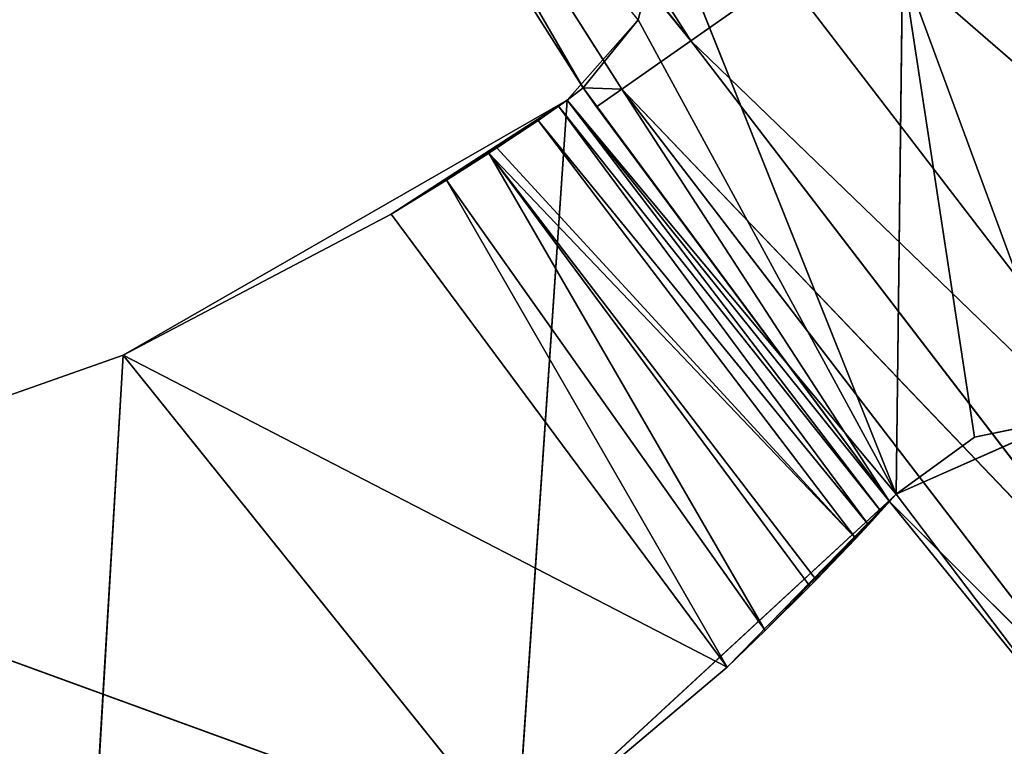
# Model space of a CAD drawing. Extents: x 0 to 110, y -110 to 0.
# Tile 29 of 256: x 20.54 to 24.83, y -80.15 to -76.99. Entities that reach past the tile are written whole.
import ezdxf

# ---------------------------------------------------------------- set-up
doc = ezdxf.new("R2010")
doc.units = 0
doc.header["$LTSCALE"] = 25.4
doc.layers.get('0').update_dxf_attribs({"color": 13, "linetype": 'CONTINUOUS'})

# ---------------------------------------------------------------- blocks, each defined once
blk = doc.blocks.new('REFLECTOR-LED-GU10-ES111-D')
at = {"color": 18}
for p, q in [((20.9934, 56, 78.4496), (18.893, 56, 79.1905)), ((18.893, 56, 79.1905), (22.7053, 56, 80.579)), ((18.893, 56, 79.1905), (22.7053, 56, 80.579)), ((18.893, 56, 79.1905), (20.9934, 54, 78.4496)), ((18.893, 56, 79.1905), (20.9934, 54, 78.4496)), ((20.9934, 56, 78.4496), (18.893, 56, 79.1905)), ((22.9248, 56, 77.3407), (20.9934, 56, 78.4496)), ((20.9934, 56, 78.4496), (22.7053, 56, 80.579)), ((20.9934, 56, 78.4496), (22.7053, 56, 80.579)), ((20.9934, 56, 78.4496), (20.9934, 54, 78.4496)), ((20.9934, 56, 78.4496), (20.9934, 54, 78.4496)), ((20.9934, 56, 78.4496), (22.1596, 54, 77.8365)), ((20.9934, 56, 78.4496), (22.1596, 54, 77.8365)), ((22.9248, 56, 77.3407), (20.9934, 56, 78.4496)), ((22.9248, 56, 77.3407), (22.1596, 54, 77.8365)), ((22.9248, 56, 77.3407), (22.1596, 54, 77.8365)), ((22.9248, 56, 77.3407), (22.4009, 53.9593, 77.6889)), ((22.9248, 56, 77.3407), (22.4009, 53.9593, 77.6889)), ((22.5842, 53.866, 77.5714), (22.9248, 56, 77.3407)), ((22.5842, 53.866, 77.5714), (22.9248, 56, 77.3407)), ((22.6193, 53.8404, 77.5484), (22.9248, 56, 77.3407)), ((22.6193, 53.8404, 77.5484), (22.9248, 56, 77.3407)), ((22.9248, 56, 77.3407), (22.7053, 56, 80.579)), ((22.7053, 56, 80.579), (24.356, 56, 79.0539)), ((22.9248, 56, 77.3407), (22.7053, 56, 80.579)), ((24.356, 56, 79.0539), (22.7053, 54, 80.579)), ((22.7053, 56, 80.579), (24.356, 56, 79.0539)), ((24.356, 56, 79.0539), (22.7053, 54, 80.579)), ((22.7981, 53.6532, 77.4285), (22.9248, 56, 77.3407)), ((22.7981, 53.6532, 77.4285), (22.9248, 56, 77.3407)), ((22.8877, 53.5, 77.3667), (22.9248, 56, 77.3407)), ((22.8877, 53.5, 77.3667), (22.9248, 56, 77.3407)), ((23.2336, 56, 76.9908), (22.9248, 56, 77.3407)), ((22.9248, 56, 77.3407), (24.356, 56, 79.0539)), ((22.9248, 56, 77.3407), (24.356, 56, 79.0539)), ((23.2336, 56, 76.9908), (22.9248, 56, 77.3407)), ((23.2336, 56, 76.9908), (22.9248, 53.4116, 77.3407)), ((22.9248, 53.4116, 77.3407), (22.9248, 56, 77.3407)), ((23.2336, 56, 76.9908), (22.9248, 53.4116, 77.3407)), ((22.9248, 53.4116, 77.3407), (22.9248, 56, 77.3407)), ((23.2336, 56, 76.9908), (22.9951, 53, 77.2865)), ((23.2336, 56, 76.9908), (22.9951, 53, 77.2865)), ((23.35, 56, 76.5389), (23.2336, 56, 76.9908)), ((23.2336, 56, 76.9908), (24.356, 56, 79.0539)), ((23.2336, 56, 76.9908), (24.356, 56, 79.0539)), ((23.2336, 56, 76.9908), (23.2336, 46, 76.9908)), ((23.2336, 56, 76.9908), (23.2336, 46, 76.9908)), ((23.2336, 56, 76.9908), (23.35, 46, 76.5389)), ((23.2336, 56, 76.9908), (23.35, 46, 76.5389)), ((23.35, 56, 76.5389), (23.2336, 56, 76.9908)), ((23.35, 56, 76.5389), (24.356, 56, 79.0539)), ((23.35, 56, 76.5389), (24.356, 56, 79.0539)), ((23.6203, 54, 79.8055), (24.356, 56, 79.0539)), ((23.6203, 54, 79.8055), (24.356, 56, 79.0539)), ((23.7861, 53.9736, 79.6474), (24.356, 56, 79.0539)), ((23.7861, 53.9736, 79.6474), (24.356, 56, 79.0539)), ((23.9802, 53.866, 79.4544), (24.356, 56, 79.0539)), ((23.9802, 53.866, 79.4544), (24.356, 56, 79.0539)), ((24.0074, 53.8425, 79.4266), (24.356, 56, 79.0539)), ((24.0074, 53.8425, 79.4266), (24.356, 56, 79.0539)), ((24.1799, 53.6186, 79.2462), (24.356, 56, 79.0539)), ((24.1799, 53.6186, 79.2462), (24.356, 56, 79.0539)), ((24.2352, 53.5001, 79.1867), (24.356, 56, 79.0539)), ((24.2352, 53.5001, 79.1867), (24.356, 56, 79.0539)), ((24.356, 56, 79.0539), (24.2892, 53.3277, 79.1279)), ((24.356, 56, 79.0539), (24.2892, 53.3277, 79.1279)), ((24.356, 56, 79.0539), (24.3268, 53, 79.0864)), ((24.356, 56, 79.0539), (24.3268, 53, 79.0864)), ((24.356, 56, 79.0539), (24.6962, 56, 78.8067)), ((24.3834, 56, 76.7551), (24.356, 56, 79.0539)), ((24.3834, 56, 76.7551), (24.356, 56, 79.0539)), ((24.356, 46, 79.0539), (24.356, 56, 79.0539)), ((24.6962, 56, 78.8067), (24.356, 46, 79.0539)), ((24.6962, 56, 78.8067), (24.356, 46, 79.0539)), ((24.356, 56, 79.0539), (24.6962, 56, 78.8067)), ((24.356, 46, 79.0539), (24.356, 56, 79.0539)), ((24.3834, 56, 76.7551), (26.491, 56, 78.5847)), ((24.6962, 56, 78.8067), (24.3834, 56, 76.7551)), ((24.6962, 56, 78.8067), (24.3834, 56, 76.7551)), ((25.108, 56, 78.7212), (24.3834, 56, 76.7551)), ((25.108, 56, 78.7212), (24.3834, 56, 76.7551)), ((24.3834, 56, 76.7551), (26.491, 56, 78.5847)), ((24.6962, 56, 78.8067), (25.108, 56, 78.7212)), ((25.108, 56, 78.7212), (24.6962, 46, 78.8067)), ((25.108, 56, 78.7212), (24.6962, 46, 78.8067)), ((24.6962, 56, 78.8067), (25.108, 56, 78.7212)), ((24.6962, 56, 78.8067), (24.6962, 46, 78.8067)), ((24.6962, 56, 78.8067), (24.6962, 46, 78.8067)), ((18.893, 54, 79.1905), (20.9934, 54, 78.4496)), ((18.893, 54, 79.1905), (20.9934, 54, 78.4496)), ((20.7979, 54, 81.7673), (20.9934, 54, 78.4496)), ((20.7979, 54, 81.7673), (20.9934, 54, 78.4496)), ((20.9934, 54, 78.4496), (22.1596, 54, 77.8365)), ((23.6203, 54, 79.8055), (20.9934, 54, 78.4496)), ((22.7053, 54, 80.579), (20.9934, 54, 78.4496)), ((23.6203, 54, 79.8055), (20.9934, 54, 78.4496)), ((22.7053, 54, 80.579), (20.9934, 54, 78.4496)), ((20.9934, 54, 78.4496), (22.1596, 54, 77.8365)), ((22.1596, 54, 77.8365), (23.6203, 54, 79.8055)), ((22.1596, 54, 77.8365), (23.6203, 54, 79.8055)), ((22.1596, 54, 77.8365), (22.4009, 53.9593, 77.6889)), ((22.1596, 54, 77.8365), (22.4009, 53.9593, 77.6889)), ((23.6203, 54, 79.8055), (22.4009, 53.9593, 77.6889)), ((23.6203, 54, 79.8055), (22.4009, 53.9593, 77.6889)), ((23.6203, 54, 79.8055), (22.7053, 54, 80.579)), ((23.6203, 54, 79.8055), (22.7053, 54, 80.579)), ((23.7861, 53.9736, 79.6474), (23.6203, 54, 79.8055)), ((23.7861, 53.9736, 79.6474), (23.6203, 54, 79.8055)), ((23.7861, 53.9736, 79.6474), (22.4009, 53.9593, 77.6889)), ((23.7861, 53.9736, 79.6474), (22.4009, 53.9593, 77.6889)), ((22.4009, 53.9593, 77.6889), (22.5842, 53.866, 77.5714)), ((22.4009, 53.9593, 77.6889), (22.5842, 53.866, 77.5714)), ((23.7861, 53.9736, 79.6474), (22.5842, 53.866, 77.5714)), ((23.7861, 53.9736, 79.6474), (22.5842, 53.866, 77.5714)), ((23.9802, 53.866, 79.4544), (23.7861, 53.9736, 79.6474)), ((23.9802, 53.866, 79.4544), (23.7861, 53.9736, 79.6474)), ((24.0074, 53.8425, 79.4266), (22.5842, 53.866, 77.5714)), ((22.5842, 53.866, 77.5714), (24.1799, 53.6186, 79.2462)), ((22.5842, 53.866, 77.5714), (24.1799, 53.6186, 79.2462)), ((22.5842, 53.866, 77.5714), (22.6193, 53.8404, 77.5484)), ((23.9802, 53.866, 79.4544), (22.5842, 53.866, 77.5714)), ((24.0074, 53.8425, 79.4266), (22.5842, 53.866, 77.5714)), ((23.9802, 53.866, 79.4544), (22.5842, 53.866, 77.5714)), ((22.5842, 53.866, 77.5714), (22.6193, 53.8404, 77.5484)), ((22.6193, 53.8404, 77.5484), (24.1799, 53.6186, 79.2462)), ((22.6193, 53.8404, 77.5484), (24.1799, 53.6186, 79.2462)), ((22.6193, 53.8404, 77.5484), (22.7981, 53.6532, 77.4285)), ((22.6193, 53.8404, 77.5484), (22.7981, 53.6532, 77.4285)), ((24.0074, 53.8425, 79.4266), (23.9802, 53.866, 79.4544)), ((24.0074, 53.8425, 79.4266), (23.9802, 53.866, 79.4544)), ((24.1799, 53.6186, 79.2462), (24.0074, 53.8425, 79.4266)), ((24.1799, 53.6186, 79.2462), (24.0074, 53.8425, 79.4266)), ((24.2352, 53.5001, 79.1867), (22.7981, 53.6532, 77.4285)), ((22.7981, 53.6532, 77.4285), (22.8877, 53.5, 77.3667)), ((24.2352, 53.5001, 79.1867), (22.7981, 53.6532, 77.4285)), ((24.1799, 53.6186, 79.2462), (22.7981, 53.6532, 77.4285)), ((24.1799, 53.6186, 79.2462), (22.7981, 53.6532, 77.4285)), ((22.7981, 53.6532, 77.4285), (22.8877, 53.5, 77.3667)), ((24.2352, 53.5001, 79.1867), (24.1799, 53.6186, 79.2462)), ((24.2352, 53.5001, 79.1867), (24.1799, 53.6186, 79.2462)), ((24.2352, 53.5001, 79.1867), (22.8877, 53.5, 77.3667)), ((24.2352, 53.5001, 79.1867), (22.8877, 53.5, 77.3667)), ((24.2892, 53.3277, 79.1279), (22.8877, 53.5, 77.3667)), ((22.8877, 53.5, 77.3667), (22.9248, 53.4116, 77.3407)), ((24.2892, 53.3277, 79.1279), (22.8877, 53.5, 77.3667)), ((22.8877, 53.5, 77.3667), (22.9248, 53.4116, 77.3407)), ((24.2892, 53.3277, 79.1279), (24.2352, 53.5001, 79.1867)), ((24.2892, 53.3277, 79.1279), (24.2352, 53.5001, 79.1867)), ((24.3268, 53, 79.0864), (22.9248, 53.4116, 77.3407)), ((22.9248, 53.4116, 77.3407), (22.9951, 53, 77.2865)), ((24.3268, 53, 79.0864), (22.9248, 53.4116, 77.3407)), ((24.2892, 53.3277, 79.1279), (22.9248, 53.4116, 77.3407)), ((24.2892, 53.3277, 79.1279), (22.9248, 53.4116, 77.3407)), ((22.9248, 53.4116, 77.3407), (22.9951, 53, 77.2865)), ((24.3268, 53, 79.0864), (24.2892, 53.3277, 79.1279)), ((24.3268, 53, 79.0864), (24.2892, 53.3277, 79.1279)), ((24.3268, 53, 79.0864), (22.9951, 53, 77.2865)), ((22.9951, 53, 77.2865), (23.0531, 46, 77.3695)), ((22.9951, 53, 77.2865), (23.0531, 46, 77.3695)), ((22.9951, 53, 77.2865), (22.9951, 46, 77.2865)), ((24.3268, 53, 79.0864), (22.9951, 53, 77.2865)), ((22.9951, 53, 77.2865), (22.9951, 46, 77.2865)), ((22.9951, 53, 77.2865), (23.2336, 46, 76.9908)), ((22.9951, 53, 77.2865), (23.2336, 46, 76.9908)), ((24.3268, 53, 79.0864), (23.0531, 46, 77.3695)), ((24.3268, 53, 79.0864), (23.0531, 46, 77.3695)), ((24.3268, 46, 79.0864), (24.3268, 53, 79.0864)), ((24.356, 46, 79.0539), (24.3268, 53, 79.0864)), ((24.3268, 46, 79.0864), (24.3268, 53, 79.0864)), ((24.356, 46, 79.0539), (24.3268, 53, 79.0864)), ((22.9951, 46, 77.2865), (21.225, 46, 74.5)), ((22.9951, 46, 77.2865), (21.225, 46, 74.5)), ((22.9951, 46, 77.2865), (21.341, 45.5, 74.433)), ((22.9951, 46, 77.2865), (21.341, 45.5, 74.433)), ((22.9951, 46, 77.2865), (23.0531, 46, 77.3695)), ((22.9951, 46, 77.2865), (23.0531, 46, 77.3695)), ((22.9951, 46, 77.2865), (23.1628, 45.5, 77.2926)), ((22.9951, 46, 77.2865), (23.1628, 45.5, 77.2926)), ((23.2336, 46, 76.9908), (22.9951, 46, 77.2865)), ((23.2336, 46, 76.9908), (22.9951, 46, 77.2865)), ((23.0531, 46, 77.3695), (24.3268, 46, 79.0864)), ((23.0531, 46, 77.3695), (24.3268, 46, 79.0864)), ((23.0531, 46, 77.3695), (23.1628, 45.5, 77.2926)), ((23.0531, 46, 77.3695), (23.1628, 45.5, 77.2926)), ((24.3268, 46, 79.0864), (23.1628, 45.5, 77.2926)), ((24.3268, 46, 79.0864), (23.1628, 45.5, 77.2926)), ((25.1243, 46, 80.0687), (24.3268, 46, 79.0864)), ((24.3268, 46, 79.0864), (25.2269, 45.5, 79.9826)), ((24.3268, 46, 79.0864), (25.2269, 45.5, 79.9826)), ((24.3268, 46, 79.0864), (24.356, 46, 79.0539)), ((24.3268, 46, 79.0864), (24.356, 46, 79.0539)), ((25.1243, 46, 80.0687), (24.3268, 46, 79.0864)), ((24.356, 46, 79.0539), (24.6962, 46, 78.8067)), ((25.1243, 46, 80.0687), (24.356, 46, 79.0539)), ((24.356, 46, 79.0539), (24.6962, 46, 78.8067)), ((24.356, 46, 79.0539), (25.108, 46, 78.7212)), ((24.356, 46, 79.0539), (25.108, 46, 78.7212)), ((25.1243, 46, 80.0687), (24.356, 46, 79.0539)), ((24.6962, 46, 78.8067), (25.108, 46, 78.7212)), ((24.6962, 46, 78.8067), (25.108, 46, 78.7212)), ((21.341, 45.5, 74.433), (23.1628, 45.5, 77.2926)), ((23.4626, 45.134, 77.0827), (21.341, 45.5, 74.433)), ((23.4626, 45.134, 77.0827), (21.341, 45.5, 74.433)), ((21.341, 45.5, 74.433), (23.1628, 45.5, 77.2926)), ((23.1628, 45.5, 77.2926), (25.2269, 45.5, 79.9826)), ((23.4626, 45.134, 77.0827), (23.1628, 45.5, 77.2926)), ((23.4626, 45.134, 77.0827), (23.1628, 45.5, 77.2926)), ((25.5073, 45.134, 79.7473), (23.1628, 45.5, 77.2926)), ((25.5073, 45.134, 79.7473), (23.1628, 45.5, 77.2926)), ((23.1628, 45.5, 77.2926), (25.2269, 45.5, 79.9826)), ((21.658, 45.134, 74.25), (23.4626, 45.134, 77.0827)), ((21.658, 45.134, 74.25), (23.4626, 45.134, 77.0827)), ((23.4626, 45.134, 77.0827), (25.5073, 45.134, 79.7473)), ((23.8722, 45, 76.7959), (23.4626, 45.134, 77.0827)), ((23.8722, 45, 76.7959), (23.4626, 45.134, 77.0827)), ((25.8903, 45, 79.4259), (23.4626, 45.134, 77.0827)), ((25.8903, 45, 79.4259), (23.4626, 45.134, 77.0827)), ((23.4626, 45.134, 77.0827), (25.5073, 45.134, 79.7473)), ((25.8903, 45, 79.4259), (23.8722, 45, 76.7959)), ((25.8903, 45, 79.4259), (23.8722, 45, 76.7959))]:
    blk.add_line(p, q, dxfattribs=at)
mesh = blk.add_polyface(dxfattribs=at)
corners = [(12.1571, 56, 80.7777), (22.7053, 56, 80.579), (16.6932, 56, 79.5388)]
mesh.append_faces([[corners[k] for k in face] for face in [(0, 1, 2)]], dxfattribs={"color": 18})
mesh = blk.add_polyface(dxfattribs=at)
corners = [(22.7053, 56, 80.579), (18.893, 56, 79.1905), (16.6932, 56, 79.5388)]
mesh.append_faces([[corners[k] for k in face] for face in [(0, 1, 2)]], dxfattribs={"color": 18})
mesh = blk.add_polyface(dxfattribs=at)
corners = [(22.7053, 56, 80.579), (20.9934, 56, 78.4496), (18.893, 56, 79.1905)]
mesh.append_faces([[corners[k] for k in face] for face in [(0, 1, 2)]], dxfattribs={"color": 18})
mesh = blk.add_polyface(dxfattribs=at)
corners = [(20.9934, 54, 78.4496), (18.893, 54, 79.1905), (18.893, 56, 79.1905)]
mesh.append_faces([[corners[k] for k in face] for face in [(0, 1, 2)]], dxfattribs={"color": 18})
mesh = blk.add_polyface(dxfattribs=at)
corners = [(20.9934, 54, 78.4496), (18.893, 56, 79.1905), (20.9934, 56, 78.4496)]
mesh.append_faces([[corners[k] for k in face] for face in [(0, 1, 2)]], dxfattribs={"color": 18})
mesh = blk.add_polyface(dxfattribs=at)
corners = [(22.7053, 56, 80.579), (22.9248, 56, 77.3407), (20.9934, 56, 78.4496)]
mesh.append_faces([[corners[k] for k in face] for face in [(0, 1, 2)]], dxfattribs={"color": 18})
mesh = blk.add_polyface(dxfattribs=at)
corners = [(22.1596, 54, 77.8365), (20.9934, 54, 78.4496), (20.9934, 56, 78.4496)]
mesh.append_faces([[corners[k] for k in face] for face in [(0, 1, 2)]], dxfattribs={"color": 18})
mesh = blk.add_polyface(dxfattribs=at)
corners = [(22.9248, 56, 77.3407), (22.1596, 54, 77.8365), (20.9934, 56, 78.4496)]
mesh.append_faces([[corners[k] for k in face] for face in [(0, 1, 2)]], dxfattribs={"color": 18})
mesh = blk.add_polyface(dxfattribs=at)
corners = [(22.9248, 56, 77.3407), (22.4009, 53.9593, 77.6889), (22.1596, 54, 77.8365)]
mesh.append_faces([[corners[k] for k in face] for face in [(0, 1, 2)]], dxfattribs={"color": 18})
mesh = blk.add_polyface(dxfattribs=at)
corners = [(22.9248, 56, 77.3407), (22.5842, 53.866, 77.5714), (22.4009, 53.9593, 77.6889)]
mesh.append_faces([[corners[k] for k in face] for face in [(0, 1, 2)]], dxfattribs={"color": 18})
mesh = blk.add_polyface(dxfattribs=at)
corners = [(22.9248, 56, 77.3407), (22.6193, 53.8404, 77.5484), (22.5842, 53.866, 77.5714)]
mesh.append_faces([[corners[k] for k in face] for face in [(0, 1, 2)]], dxfattribs={"color": 18})
mesh = blk.add_polyface(dxfattribs=at)
corners = [(22.9248, 56, 77.3407), (22.7981, 53.6532, 77.4285), (22.6193, 53.8404, 77.5484)]
mesh.append_faces([[corners[k] for k in face] for face in [(0, 1, 2)]], dxfattribs={"color": 18})
mesh = blk.add_polyface(dxfattribs=at)
corners = [(22.7053, 56, 80.579), (24.356, 56, 79.0539), (22.9248, 56, 77.3407)]
mesh.append_faces([[corners[k] for k in face] for face in [(0, 1, 2)]], dxfattribs={"color": 18})
mesh = blk.add_polyface(dxfattribs=at)
corners = [(24.356, 56, 79.0539), (22.7053, 54, 80.579), (23.6203, 54, 79.8055)]
mesh.append_faces([[corners[k] for k in face] for face in [(0, 1, 2)]], dxfattribs={"color": 18})
mesh = blk.add_polyface(dxfattribs=at)
corners = [(24.356, 56, 79.0539), (22.7053, 56, 80.579), (22.7053, 54, 80.579)]
mesh.append_faces([[corners[k] for k in face] for face in [(0, 1, 2)]], dxfattribs={"color": 18})
mesh = blk.add_polyface(dxfattribs=at)
corners = [(22.9248, 56, 77.3407), (22.8877, 53.5, 77.3667), (22.7981, 53.6532, 77.4285)]
mesh.append_faces([[corners[k] for k in face] for face in [(0, 1, 2)]], dxfattribs={"color": 18})
mesh = blk.add_polyface(dxfattribs=at)
corners = [(22.9248, 53.4116, 77.3407), (22.8877, 53.5, 77.3667), (22.9248, 56, 77.3407)]
mesh.append_faces([[corners[k] for k in face] for face in [(0, 1, 2)]], dxfattribs={"color": 18})
mesh = blk.add_polyface(dxfattribs=at)
corners = [(24.356, 56, 79.0539), (23.2336, 56, 76.9908), (22.9248, 56, 77.3407)]
mesh.append_faces([[corners[k] for k in face] for face in [(0, 1, 2)]], dxfattribs={"color": 18})
mesh = blk.add_polyface(dxfattribs=at)
corners = [(23.2336, 56, 76.9908), (22.9248, 53.4116, 77.3407), (22.9248, 56, 77.3407)]
mesh.append_faces([[corners[k] for k in face] for face in [(0, 1, 2)]], dxfattribs={"color": 18})
mesh = blk.add_polyface(dxfattribs=at)
corners = [(23.2336, 56, 76.9908), (22.9951, 53, 77.2865), (22.9248, 53.4116, 77.3407)]
mesh.append_faces([[corners[k] for k in face] for face in [(0, 1, 2)]], dxfattribs={"color": 18})
mesh = blk.add_polyface(dxfattribs=at)
corners = [(23.2336, 56, 76.9908), (23.2336, 46, 76.9908), (22.9951, 53, 77.2865)]
mesh.append_faces([[corners[k] for k in face] for face in [(0, 1, 2)]], dxfattribs={"color": 18})
mesh = blk.add_polyface(dxfattribs=at)
corners = [(24.356, 56, 79.0539), (23.35, 56, 76.5389), (23.2336, 56, 76.9908)]
mesh.append_faces([[corners[k] for k in face] for face in [(0, 1, 2)]], dxfattribs={"color": 18})
mesh = blk.add_polyface(dxfattribs=at)
corners = [(23.2336, 56, 76.9908), (23.35, 46, 76.5389), (23.2336, 46, 76.9908)]
mesh.append_faces([[corners[k] for k in face] for face in [(0, 1, 2)]], dxfattribs={"color": 18})
mesh = blk.add_polyface(dxfattribs=at)
corners = [(23.35, 56, 76.5389), (23.35, 46, 76.5389), (23.2336, 56, 76.9908)]
mesh.append_faces([[corners[k] for k in face] for face in [(0, 1, 2)]], dxfattribs={"color": 18})
mesh = blk.add_polyface(dxfattribs=at)
corners = [(24.356, 56, 79.0539), (24.3834, 56, 76.7551), (23.35, 56, 76.5389)]
mesh.append_faces([[corners[k] for k in face] for face in [(0, 1, 2)]], dxfattribs={"color": 18})
mesh = blk.add_polyface(dxfattribs=at)
corners = [(24.356, 56, 79.0539), (23.6203, 54, 79.8055), (23.7861, 53.9736, 79.6474)]
mesh.append_faces([[corners[k] for k in face] for face in [(0, 1, 2)]], dxfattribs={"color": 18})
mesh = blk.add_polyface(dxfattribs=at)
corners = [(26.491, 56, 78.5847), (23.7599, 56, 74.8256), (24.3834, 56, 76.7551)]
mesh.append_faces([[corners[k] for k in face] for face in [(0, 1, 2)]], dxfattribs={"color": 18})
mesh = blk.add_polyface(dxfattribs=at)
corners = [(23.7599, 56, 74.8256), (26.491, 47, 78.5847), (23.7599, 47, 74.8256)]
mesh.append_faces([[corners[k] for k in face] for face in [(0, 1, 2)]], dxfattribs={"color": 18})
mesh = blk.add_polyface(dxfattribs=at)
corners = [(26.491, 56, 78.5847), (26.491, 47, 78.5847), (23.7599, 56, 74.8256)]
mesh.append_faces([[corners[k] for k in face] for face in [(0, 1, 2)]], dxfattribs={"color": 18})
mesh = blk.add_polyface(dxfattribs=at)
corners = [(24.356, 56, 79.0539), (23.7861, 53.9736, 79.6474), (23.9802, 53.866, 79.4544)]
mesh.append_faces([[corners[k] for k in face] for face in [(0, 1, 2)]], dxfattribs={"color": 18})
mesh = blk.add_polyface(dxfattribs=at)
corners = [(23.9057, 56, 74.3812), (23.9057, 55, 74.3812), (26.026, 55, 77.4275)]
mesh.append_faces([[corners[k] for k in face] for face in [(0, 1, 2)]], dxfattribs={"color": 18})
mesh = blk.add_polyface(dxfattribs=at)
corners = [(23.9057, 56, 74.3812), (26.026, 55, 77.4275), (26.026, 56, 77.4275)]
mesh.append_faces([[corners[k] for k in face] for face in [(0, 1, 2)]], dxfattribs={"color": 18})
mesh = blk.add_polyface(dxfattribs=at)
corners = [(26.026, 56, 77.4275), (30.2297, 56, 76.0401), (23.9057, 56, 74.3812)]
mesh.append_faces([[corners[k] for k in face] for face in [(0, 1, 2)]], dxfattribs={"color": 18})
mesh = blk.add_polyface(dxfattribs=at)
corners = [(24.356, 56, 79.0539), (23.9802, 53.866, 79.4544), (24.0074, 53.8425, 79.4266)]
mesh.append_faces([[corners[k] for k in face] for face in [(0, 1, 2)]], dxfattribs={"color": 18})
mesh = blk.add_polyface(dxfattribs=at)
corners = [(24.356, 56, 79.0539), (24.0074, 53.8425, 79.4266), (24.1799, 53.6186, 79.2462)]
mesh.append_faces([[corners[k] for k in face] for face in [(0, 1, 2)]], dxfattribs={"color": 18})
mesh = blk.add_polyface(dxfattribs=at)
corners = [(24.356, 56, 79.0539), (24.1799, 53.6186, 79.2462), (24.2352, 53.5001, 79.1867)]
mesh.append_faces([[corners[k] for k in face] for face in [(0, 1, 2)]], dxfattribs={"color": 18})
mesh = blk.add_polyface(dxfattribs=at)
corners = [(24.356, 56, 79.0539), (24.2352, 53.5001, 79.1867), (24.2892, 53.3277, 79.1279)]
mesh.append_faces([[corners[k] for k in face] for face in [(0, 1, 2)]], dxfattribs={"color": 18})
mesh = blk.add_polyface(dxfattribs=at)
corners = [(24.356, 56, 79.0539), (24.2892, 53.3277, 79.1279), (24.3268, 53, 79.0864)]
mesh.append_faces([[corners[k] for k in face] for face in [(0, 1, 2)]], dxfattribs={"color": 18})
mesh = blk.add_polyface(dxfattribs=at)
corners = [(24.356, 56, 79.0539), (24.3268, 53, 79.0864), (24.356, 46, 79.0539)]
mesh.append_faces([[corners[k] for k in face] for face in [(0, 1, 2)]], dxfattribs={"color": 18})
mesh = blk.add_polyface(dxfattribs=at)
corners = [(24.356, 56, 79.0539), (24.6962, 56, 78.8067), (24.3834, 56, 76.7551)]
mesh.append_faces([[corners[k] for k in face] for face in [(0, 1, 2)]], dxfattribs={"color": 18})
mesh = blk.add_polyface(dxfattribs=at)
corners = [(24.6962, 56, 78.8067), (24.356, 46, 79.0539), (24.6962, 46, 78.8067)]
mesh.append_faces([[corners[k] for k in face] for face in [(0, 1, 2)]], dxfattribs={"color": 18})
mesh = blk.add_polyface(dxfattribs=at)
corners = [(24.6962, 56, 78.8067), (24.356, 56, 79.0539), (24.356, 46, 79.0539)]
mesh.append_faces([[corners[k] for k in face] for face in [(0, 1, 2)]], dxfattribs={"color": 18})
mesh = blk.add_polyface(dxfattribs=at)
corners = [(24.6962, 56, 78.8067), (25.108, 56, 78.7212), (24.3834, 56, 76.7551)]
mesh.append_faces([[corners[k] for k in face] for face in [(0, 1, 2)]], dxfattribs={"color": 18})
mesh = blk.add_polyface(dxfattribs=at)
corners = [(25.108, 56, 78.7212), (26.491, 56, 78.5847), (24.3834, 56, 76.7551)]
mesh.append_faces([[corners[k] for k in face] for face in [(0, 1, 2)]], dxfattribs={"color": 18})
mesh = blk.add_polyface(dxfattribs=at)
corners = [(25.108, 56, 78.7212), (24.6962, 46, 78.8067), (25.108, 46, 78.7212)]
mesh.append_faces([[corners[k] for k in face] for face in [(0, 1, 2)]], dxfattribs={"color": 18})
mesh = blk.add_polyface(dxfattribs=at)
corners = [(25.108, 56, 78.7212), (24.6962, 56, 78.8067), (24.6962, 46, 78.8067)]
mesh.append_faces([[corners[k] for k in face] for face in [(0, 1, 2)]], dxfattribs={"color": 18})
mesh = blk.add_polyface(dxfattribs=at)
corners = [(26.026, 55, 77.4275), (23.9057, 55, 74.3812), (28.1001, 55, 73.2386)]
mesh.append_faces([[corners[k] for k in face] for face in [(0, 1, 2)]], dxfattribs={"color": 18})
mesh = blk.add_polyface(dxfattribs=at)
corners = [(18.7014, 54, 82.5768), (18.893, 54, 79.1905), (20.7979, 54, 81.7673)]
mesh.append_faces([[corners[k] for k in face] for face in [(0, 1, 2)]], dxfattribs={"color": 18})
mesh = blk.add_polyface(dxfattribs=at)
corners = [(20.7979, 54, 81.7673), (18.893, 54, 79.1905), (20.9934, 54, 78.4496)]
mesh.append_faces([[corners[k] for k in face] for face in [(0, 1, 2)]], dxfattribs={"color": 18})
mesh = blk.add_polyface(dxfattribs=at)
corners = [(20.7979, 54, 81.7673), (20.9934, 54, 78.4496), (22.7053, 54, 80.579)]
mesh.append_faces([[corners[k] for k in face] for face in [(0, 1, 2)]], dxfattribs={"color": 18})
mesh = blk.add_polyface(dxfattribs=at)
corners = [(23.6203, 54, 79.8055), (20.9934, 54, 78.4496), (22.1596, 54, 77.8365)]
mesh.append_faces([[corners[k] for k in face] for face in [(0, 1, 2)]], dxfattribs={"color": 18})
mesh = blk.add_polyface(dxfattribs=at)
corners = [(22.7053, 54, 80.579), (20.9934, 54, 78.4496), (23.6203, 54, 79.8055)]
mesh.append_faces([[corners[k] for k in face] for face in [(0, 1, 2)]], dxfattribs={"color": 18})
mesh = blk.add_polyface(dxfattribs=at)
corners = [(23.6203, 54, 79.8055), (22.1596, 54, 77.8365), (22.4009, 53.9593, 77.6889)]
mesh.append_faces([[corners[k] for k in face] for face in [(0, 1, 2)]], dxfattribs={"color": 18})
mesh = blk.add_polyface(dxfattribs=at)
corners = [(23.6203, 54, 79.8055), (22.4009, 53.9593, 77.6889), (23.7861, 53.9736, 79.6474)]
mesh.append_faces([[corners[k] for k in face] for face in [(0, 1, 2)]], dxfattribs={"color": 18})
mesh = blk.add_polyface(dxfattribs=at)
corners = [(23.7861, 53.9736, 79.6474), (22.4009, 53.9593, 77.6889), (22.5842, 53.866, 77.5714)]
mesh.append_faces([[corners[k] for k in face] for face in [(0, 1, 2)]], dxfattribs={"color": 18})
mesh = blk.add_polyface(dxfattribs=at)
corners = [(23.7861, 53.9736, 79.6474), (22.5842, 53.866, 77.5714), (23.9802, 53.866, 79.4544)]
mesh.append_faces([[corners[k] for k in face] for face in [(0, 1, 2)]], dxfattribs={"color": 18})
mesh = blk.add_polyface(dxfattribs=at)
corners = [(24.0074, 53.8425, 79.4266), (22.5842, 53.866, 77.5714), (24.1799, 53.6186, 79.2462)]
mesh.append_faces([[corners[k] for k in face] for face in [(0, 1, 2)]], dxfattribs={"color": 18})
mesh = blk.add_polyface(dxfattribs=at)
corners = [(24.1799, 53.6186, 79.2462), (22.5842, 53.866, 77.5714), (22.6193, 53.8404, 77.5484)]
mesh.append_faces([[corners[k] for k in face] for face in [(0, 1, 2)]], dxfattribs={"color": 18})
mesh = blk.add_polyface(dxfattribs=at)
corners = [(23.9802, 53.866, 79.4544), (22.5842, 53.866, 77.5714), (24.0074, 53.8425, 79.4266)]
mesh.append_faces([[corners[k] for k in face] for face in [(0, 1, 2)]], dxfattribs={"color": 18})
mesh = blk.add_polyface(dxfattribs=at)
corners = [(24.1799, 53.6186, 79.2462), (22.6193, 53.8404, 77.5484), (22.7981, 53.6532, 77.4285)]
mesh.append_faces([[corners[k] for k in face] for face in [(0, 1, 2)]], dxfattribs={"color": 18})
mesh = blk.add_polyface(dxfattribs=at)
corners = [(22.7981, 53.6532, 77.4285), (22.8877, 53.5, 77.3667), (24.2352, 53.5001, 79.1867)]
mesh.append_faces([[corners[k] for k in face] for face in [(0, 1, 2)]], dxfattribs={"color": 18})
mesh = blk.add_polyface(dxfattribs=at)
corners = [(22.7981, 53.6532, 77.4285), (24.2352, 53.5001, 79.1867), (24.1799, 53.6186, 79.2462)]
mesh.append_faces([[corners[k] for k in face] for face in [(0, 1, 2)]], dxfattribs={"color": 18})
mesh = blk.add_polyface(dxfattribs=at)
corners = [(24.2352, 53.5001, 79.1867), (22.8877, 53.5, 77.3667), (24.2892, 53.3277, 79.1279)]
mesh.append_faces([[corners[k] for k in face] for face in [(0, 1, 2)]], dxfattribs={"color": 18})
mesh = blk.add_polyface(dxfattribs=at)
corners = [(22.8877, 53.5, 77.3667), (22.9248, 53.4116, 77.3407), (24.2892, 53.3277, 79.1279)]
mesh.append_faces([[corners[k] for k in face] for face in [(0, 1, 2)]], dxfattribs={"color": 18})
mesh = blk.add_polyface(dxfattribs=at)
corners = [(22.9248, 53.4116, 77.3407), (22.9951, 53, 77.2865), (24.3268, 53, 79.0864)]
mesh.append_faces([[corners[k] for k in face] for face in [(0, 1, 2)]], dxfattribs={"color": 18})
mesh = blk.add_polyface(dxfattribs=at)
corners = [(22.9248, 53.4116, 77.3407), (24.3268, 53, 79.0864), (24.2892, 53.3277, 79.1279)]
mesh.append_faces([[corners[k] for k in face] for face in [(0, 1, 2)]], dxfattribs={"color": 18})
mesh = blk.add_polyface(dxfattribs=at)
corners = [(22.9951, 53, 77.2865), (23.0531, 46, 77.3695), (24.3268, 53, 79.0864)]
mesh.append_faces([[corners[k] for k in face] for face in [(0, 1, 2)]], dxfattribs={"color": 18})
mesh = blk.add_polyface(dxfattribs=at)
corners = [(22.9951, 53, 77.2865), (22.9951, 46, 77.2865), (23.0531, 46, 77.3695)]
mesh.append_faces([[corners[k] for k in face] for face in [(0, 1, 2)]], dxfattribs={"color": 18})
mesh = blk.add_polyface(dxfattribs=at)
corners = [(22.9951, 53, 77.2865), (23.2336, 46, 76.9908), (22.9951, 46, 77.2865)]
mesh.append_faces([[corners[k] for k in face] for face in [(0, 1, 2)]], dxfattribs={"color": 18})
mesh = blk.add_polyface(dxfattribs=at)
corners = [(24.3268, 53, 79.0864), (23.0531, 46, 77.3695), (24.3268, 46, 79.0864)]
mesh.append_faces([[corners[k] for k in face] for face in [(0, 1, 2)]], dxfattribs={"color": 18})
mesh = blk.add_polyface(dxfattribs=at)
corners = [(24.3268, 53, 79.0864), (24.3268, 46, 79.0864), (24.356, 46, 79.0539)]
mesh.append_faces([[corners[k] for k in face] for face in [(0, 1, 2)]], dxfattribs={"color": 18})
at = {"color": 7}
mesh = blk.add_polyface(dxfattribs=at)
corners = [(25.7413, 47.5, 77.6479), (55, 47.5, 55), (23.6002, 47.5, 74.5717)]
mesh.append_faces([[corners[k] for k in face] for face in [(0, 1, 2)]], dxfattribs={"color": 7})
at = {"color": 18}
mesh = blk.add_polyface(dxfattribs=at)
corners = [(26.491, 47, 78.5847), (55, 47, 55), (23.7599, 47, 74.8256)]
mesh.append_faces([[corners[k] for k in face] for face in [(0, 1, 2)]], dxfattribs={"color": 18})
mesh = blk.add_polyface(dxfattribs=at)
corners = [(21.225, 46, 74.5), (21.341, 45.5, 74.433), (22.9951, 46, 77.2865)]
mesh.append_faces([[corners[k] for k in face] for face in [(0, 1, 2)]], dxfattribs={"color": 18})
mesh = blk.add_polyface(dxfattribs=at)
corners = [(22.9951, 46, 77.2865), (23.2336, 46, 76.9908), (21.225, 46, 74.5)]
mesh.append_faces([[corners[k] for k in face] for face in [(0, 1, 2)]], dxfattribs={"color": 18})
mesh = blk.add_polyface(dxfattribs=at)
corners = [(22.9951, 46, 77.2865), (21.341, 45.5, 74.433), (23.1628, 45.5, 77.2926)]
mesh.append_faces([[corners[k] for k in face] for face in [(0, 1, 2)]], dxfattribs={"color": 18})
mesh = blk.add_polyface(dxfattribs=at)
corners = [(22.9951, 46, 77.2865), (23.1628, 45.5, 77.2926), (23.0531, 46, 77.3695)]
mesh.append_faces([[corners[k] for k in face] for face in [(0, 1, 2)]], dxfattribs={"color": 18})
mesh = blk.add_polyface(dxfattribs=at)
corners = [(23.0531, 46, 77.3695), (23.1628, 45.5, 77.2926), (24.3268, 46, 79.0864)]
mesh.append_faces([[corners[k] for k in face] for face in [(0, 1, 2)]], dxfattribs={"color": 18})
mesh = blk.add_polyface(dxfattribs=at)
corners = [(24.3268, 46, 79.0864), (23.1628, 45.5, 77.2926), (25.2269, 45.5, 79.9826)]
mesh.append_faces([[corners[k] for k in face] for face in [(0, 1, 2)]], dxfattribs={"color": 18})
mesh = blk.add_polyface(dxfattribs=at)
corners = [(24.3268, 46, 79.0864), (25.2269, 45.5, 79.9826), (25.1243, 46, 80.0687)]
mesh.append_faces([[corners[k] for k in face] for face in [(0, 1, 2)]], dxfattribs={"color": 18})
mesh = blk.add_polyface(dxfattribs=at)
corners = [(25.1243, 46, 80.0687), (24.356, 46, 79.0539), (24.3268, 46, 79.0864)]
mesh.append_faces([[corners[k] for k in face] for face in [(0, 1, 2)]], dxfattribs={"color": 18})
mesh = blk.add_polyface(dxfattribs=at)
corners = [(24.356, 46, 79.0539), (25.108, 46, 78.7212), (24.6962, 46, 78.8067)]
mesh.append_faces([[corners[k] for k in face] for face in [(0, 1, 2)]], dxfattribs={"color": 18})
mesh = blk.add_polyface(dxfattribs=at)
corners = [(25.1243, 46, 80.0687), (25.108, 46, 78.7212), (24.356, 46, 79.0539)]
mesh.append_faces([[corners[k] for k in face] for face in [(0, 1, 2)]], dxfattribs={"color": 18})
mesh = blk.add_polyface(dxfattribs=at)
corners = [(23.4626, 45.134, 77.0827), (21.341, 45.5, 74.433), (21.658, 45.134, 74.25)]
mesh.append_faces([[corners[k] for k in face] for face in [(0, 1, 2)]], dxfattribs={"color": 18})
mesh = blk.add_polyface(dxfattribs=at)
corners = [(23.1628, 45.5, 77.2926), (21.341, 45.5, 74.433), (23.4626, 45.134, 77.0827)]
mesh.append_faces([[corners[k] for k in face] for face in [(0, 1, 2)]], dxfattribs={"color": 18})
mesh = blk.add_polyface(dxfattribs=at)
corners = [(25.5073, 45.134, 79.7473), (23.1628, 45.5, 77.2926), (23.4626, 45.134, 77.0827)]
mesh.append_faces([[corners[k] for k in face] for face in [(0, 1, 2)]], dxfattribs={"color": 18})
mesh = blk.add_polyface(dxfattribs=at)
corners = [(25.2269, 45.5, 79.9826), (23.1628, 45.5, 77.2926), (25.5073, 45.134, 79.7473)]
mesh.append_faces([[corners[k] for k in face] for face in [(0, 1, 2)]], dxfattribs={"color": 18})
mesh = blk.add_polyface(dxfattribs=at)
corners = [(23.4626, 45.134, 77.0827), (21.658, 45.134, 74.25), (23.8722, 45, 76.7959)]
mesh.append_faces([[corners[k] for k in face] for face in [(0, 1, 2)]], dxfattribs={"color": 18})
mesh = blk.add_polyface(dxfattribs=at)
corners = [(25.8903, 45, 79.4259), (23.4626, 45.134, 77.0827), (23.8722, 45, 76.7959)]
mesh.append_faces([[corners[k] for k in face] for face in [(0, 1, 2)]], dxfattribs={"color": 18})
mesh = blk.add_polyface(dxfattribs=at)
corners = [(25.5073, 45.134, 79.7473), (23.4626, 45.134, 77.0827), (25.8903, 45, 79.4259)]
mesh.append_faces([[corners[k] for k in face] for face in [(0, 1, 2)]], dxfattribs={"color": 18})
mesh = blk.add_polyface(dxfattribs=at)
corners = [(25.8903, 45, 79.4259), (23.8722, 45, 76.7959), (34.3078, 45, 69.0297)]
mesh.append_faces([[corners[k] for k in face] for face in [(0, 1, 2)]], dxfattribs={"color": 18})

msp = doc.modelspace()

# ---------------------------------------------------------------- block references
at = {"color": 0, "extrusion": (0, -1, -3.82857e-16)}
msp.add_blockref('REFLECTOR-LED-GU10-ES111-D', (0, 0), dxfattribs=at)

doc.saveas('drawing.dxf')
